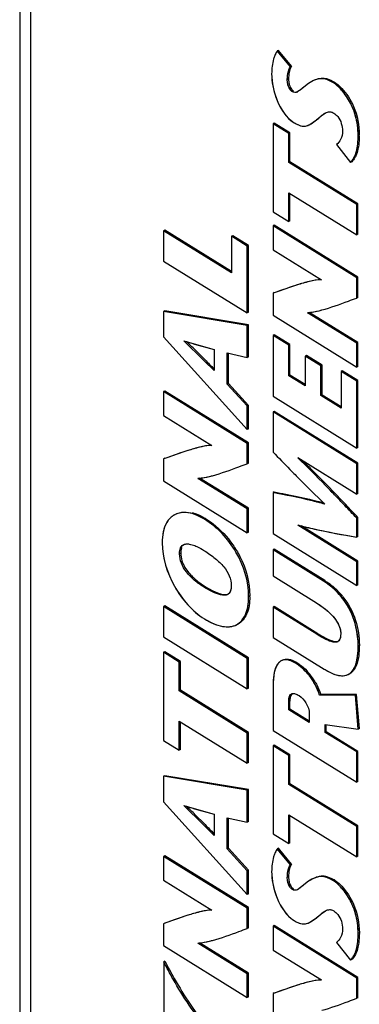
# Model space of a CAD drawing. Header units: inches. Extents: x 0 to 34, y 0 to 22.
# Tile 70 of 157: x 1.126 to 1.378, y 16.373 to 17.101. Entities that reach past the tile are written whole.
import ezdxf

# ---------------------------------------------------------------- set-up
doc = ezdxf.new("R2010")
doc.units = ezdxf.units.IN
doc.header["$LTSCALE"] = 1.87
doc.header["$MEASUREMENT"] = 0
doc.layers.get('0').update_dxf_attribs({"linetype": 'CONTINUOUS'})

msp = doc.modelspace()

# ---------------------------------------------------------------- linework, layer by layer
at = {"color": 7, "linetype": 'CONTINUOUS'}
for p, q in [((1.12591, 17.66749), (1.12593, 16.19417)), ((1.13385, 17.65586), (1.13386, 16.18962)), ((1.31759, 17.07834), (1.31673, 17.07787)), ((1.32646, 17.06613), (1.31673, 17.07787)), ((1.32733, 17.06659), (1.31759, 17.07834)), ((1.32733, 17.06659), (1.32608, 17.06419)), ((1.32733, 17.06659), (1.32646, 17.06613)), ((1.32529, 17.061), (1.32502, 17.0571)), ((1.32608, 17.06419), (1.32529, 17.061)), ((1.32502, 17.0571), (1.32416, 17.05664)), ((1.32502, 17.0571), (1.32527, 17.05439)), ((1.3363, 17.05115), (1.33364, 17.04896)), ((1.33983, 17.05382), (1.3363, 17.05115)), ((1.34226, 17.05532), (1.33983, 17.05382)), ((1.34231, 17.05527), (1.33983, 17.05382)), ((1.34315, 17.05578), (1.34229, 17.05531)), ((1.35927, 17.05466), (1.3584, 17.05419)), ((1.32729, 17.0496), (1.32883, 17.04818)), ((1.32883, 17.04818), (1.32796, 17.04771)), ((1.33269, 17.04827), (1.33186, 17.04777)), ((1.33364, 17.04896), (1.33269, 17.04827)), ((1.34576, 17.02685), (1.34932, 17.02981)), ((1.34932, 17.02981), (1.35242, 17.03203)), ((1.31449, 17.02441), (1.31363, 17.02394)), ((1.31363, 17.02394), (1.31363, 16.95881)), ((1.32522, 17.01677), (1.31363, 17.02394)), ((1.32609, 17.01723), (1.31449, 17.02441)), ((1.34089, 17.02353), (1.34176, 17.02399)), ((1.34091, 17.0235), (1.34576, 17.02685)), ((1.34174, 17.02399), (1.34576, 17.02685)), ((1.34662, 17.02731), (1.34576, 17.02685)), ((1.32609, 17.01723), (1.32522, 17.01677)), ((1.32522, 16.99539), (1.32522, 17.01677)), ((1.32609, 16.99585), (1.32609, 17.01723)), ((1.3775, 17.01572), (1.37664, 17.01525)), ((1.3607, 17.00859), (1.37097, 16.99546)), ((1.32609, 16.99585), (1.32522, 16.99539)), ((1.37558, 16.96421), (1.32522, 16.99539)), ((1.37644, 16.96468), (1.32609, 16.99585)), ((1.37183, 16.99592), (1.37097, 16.99546)), ((1.32522, 16.95163), (1.32522, 16.97304)), ((1.32522, 16.97304), (1.37558, 16.94186)), ((1.32609, 16.9521), (1.32609, 16.9725)), ((1.37644, 16.96468), (1.37558, 16.96421)), ((1.37558, 16.94186), (1.37558, 16.96421)), ((1.37644, 16.94233), (1.37644, 16.96468)), ((1.31363, 16.95881), (1.32522, 16.95163)), ((1.31449, 16.9489), (1.31363, 16.94844)), ((1.37644, 16.91055), (1.31449, 16.9489)), ((1.32609, 16.9521), (1.32522, 16.95163)), ((1.23338, 16.9453), (1.23252, 16.94483)), ((1.23252, 16.94483), (1.23252, 16.92248)), ((1.28287, 16.91366), (1.23252, 16.94483)), ((1.28287, 16.91466), (1.23338, 16.9453)), ((1.28373, 16.94124), (1.28287, 16.94078)), ((1.29533, 16.93407), (1.28373, 16.94124)), ((1.31363, 16.94844), (1.31363, 16.93085)), ((1.37558, 16.91008), (1.31363, 16.94844)), ((1.37644, 16.94233), (1.37558, 16.94186)), ((1.28287, 16.94078), (1.28287, 16.91366)), ((1.29446, 16.9336), (1.28287, 16.94078)), ((1.29533, 16.93407), (1.29446, 16.9336)), ((1.29533, 16.8846), (1.29533, 16.93407)), ((1.29446, 16.88413), (1.29446, 16.9336)), ((1.31363, 16.93085), (1.3494, 16.9087)), ((1.23252, 16.92248), (1.29446, 16.88413)), ((1.37644, 16.91055), (1.37558, 16.91008)), ((1.37558, 16.89513), (1.37558, 16.91008)), ((1.37644, 16.8956), (1.37644, 16.91055)), ((1.3145, 16.89911), (1.31363, 16.89864)), ((1.31454, 16.89897), (1.31363, 16.89864)), ((1.31363, 16.89864), (1.31363, 16.88243)), ((1.37644, 16.8956), (1.37558, 16.89513)), ((1.23338, 16.88555), (1.23252, 16.88508)), ((1.23252, 16.88508), (1.23252, 16.86633)), ((1.29446, 16.87492), (1.23252, 16.88508)), ((1.29533, 16.87539), (1.23338, 16.88555)), ((1.29533, 16.8846), (1.29446, 16.88413)), ((1.37558, 16.86166), (1.33903, 16.88429)), ((1.37644, 16.86213), (1.34027, 16.88452)), ((1.31363, 16.88243), (1.37558, 16.84408)), ((1.29533, 16.87539), (1.29446, 16.87492)), ((1.29446, 16.85117), (1.29446, 16.87492)), ((1.29533, 16.85164), (1.29533, 16.87539)), ((1.23252, 16.86633), (1.29446, 16.79778)), ((1.2621, 16.8492), (1.24746, 16.86354)), ((1.24746, 16.86354), (1.26987, 16.85698)), ((1.2621, 16.8492), (1.24746, 16.86352)), ((1.25542, 16.86111), (1.26987, 16.85698)), ((1.3145, 16.86797), (1.31363, 16.8675)), ((1.31363, 16.8675), (1.31363, 16.82246)), ((1.32523, 16.86033), (1.31363, 16.8675)), ((1.32609, 16.86079), (1.3145, 16.86797)), ((1.37644, 16.86213), (1.37558, 16.86166)), ((1.37558, 16.84408), (1.37558, 16.86166)), ((1.37644, 16.84454), (1.37644, 16.86213)), ((1.25593, 16.85668), (1.26277, 16.84986)), ((1.26987, 16.85698), (1.26987, 16.84141)), ((1.27968, 16.83151), (1.27968, 16.8545)), ((1.27968, 16.8545), (1.29446, 16.85117)), ((1.28054, 16.83198), (1.28054, 16.8545)), ((1.32609, 16.86079), (1.32523, 16.86033)), ((1.32523, 16.83764), (1.32523, 16.86033)), ((1.32609, 16.83811), (1.32609, 16.86079)), ((1.26256, 16.84874), (1.2621, 16.8492)), ((1.26256, 16.84874), (1.2621, 16.8492)), ((1.26987, 16.84141), (1.26256, 16.84874)), ((1.26277, 16.84986), (1.26324, 16.84938)), ((1.29533, 16.85164), (1.29446, 16.85117)), ((1.33831, 16.85269), (1.33744, 16.85222)), ((1.33744, 16.85222), (1.33744, 16.83008)), ((1.34902, 16.84505), (1.33744, 16.85222)), ((1.34989, 16.84552), (1.33831, 16.85269)), ((1.34989, 16.84552), (1.34902, 16.84505)), ((1.34902, 16.82291), (1.34902, 16.84505)), ((1.34989, 16.82337), (1.34989, 16.84552)), ((1.36485, 16.84134), (1.36399, 16.84087)), ((1.36399, 16.84087), (1.36399, 16.81365)), ((1.37558, 16.8337), (1.36399, 16.84087)), ((1.37644, 16.83416), (1.36485, 16.84134)), ((1.37644, 16.84454), (1.37558, 16.84408)), ((1.28054, 16.83198), (1.27968, 16.83151)), ((1.29533, 16.81573), (1.28054, 16.83198)), ((1.32609, 16.83811), (1.32523, 16.83764)), ((1.33744, 16.83008), (1.32523, 16.83764)), ((1.33744, 16.83108), (1.32609, 16.83811)), ((1.37644, 16.83416), (1.37558, 16.8337)), ((1.37558, 16.78411), (1.37558, 16.8337)), ((1.37644, 16.78457), (1.37644, 16.83416)), ((1.23338, 16.82633), (1.23252, 16.82587)), ((1.23252, 16.82587), (1.23252, 16.80828)), ((1.29446, 16.78752), (1.23252, 16.82587)), ((1.29533, 16.78798), (1.23338, 16.82633)), ((1.29446, 16.81527), (1.27968, 16.83151)), ((1.31363, 16.82246), (1.37558, 16.78411)), ((1.34989, 16.82337), (1.34902, 16.82291)), ((1.36399, 16.81365), (1.34902, 16.82291)), ((1.36399, 16.81465), (1.34989, 16.82337)), ((1.29533, 16.81573), (1.29446, 16.81527)), ((1.29446, 16.79778), (1.29446, 16.81527)), ((1.29533, 16.79825), (1.29533, 16.81573)), ((1.3145, 16.81128), (1.31363, 16.81082)), ((1.31363, 16.81082), (1.31363, 16.78115)), ((1.37558, 16.77246), (1.31363, 16.81082)), ((1.37644, 16.77293), (1.3145, 16.81128)), ((1.23252, 16.80828), (1.26827, 16.78614)), ((1.29533, 16.79825), (1.29446, 16.79778)), ((1.29533, 16.78798), (1.29446, 16.78752)), ((1.29446, 16.77258), (1.29446, 16.78752)), ((1.29533, 16.77305), (1.29533, 16.78798)), ((1.37644, 16.78457), (1.37558, 16.78411)), ((1.23338, 16.77654), (1.23252, 16.77607)), ((1.23343, 16.7764), (1.23252, 16.77607)), ((1.23252, 16.77607), (1.23252, 16.75986)), ((1.33194, 16.77707), (1.37558, 16.75011)), ((1.29533, 16.77305), (1.29446, 16.77258)), ((1.37644, 16.77293), (1.37558, 16.77246)), ((1.37558, 16.75011), (1.37558, 16.77246)), ((1.37644, 16.75057), (1.37644, 16.77293)), ((1.23252, 16.75986), (1.29446, 16.72151)), ((1.29446, 16.73909), (1.25791, 16.76172)), ((1.29533, 16.73956), (1.25916, 16.76195)), ((1.3145, 16.75164), (1.31363, 16.75117)), ((1.31363, 16.75117), (1.31363, 16.72087)), ((1.31438, 16.75103), (1.31363, 16.75117)), ((1.37644, 16.75057), (1.37558, 16.75011)), ((1.29533, 16.73956), (1.29446, 16.73909)), ((1.29446, 16.72151), (1.29446, 16.73909)), ((1.29533, 16.72198), (1.29533, 16.73956)), ((1.26364, 16.73196), (1.26278, 16.73149)), ((1.37644, 16.73278), (1.37558, 16.73231)), ((1.37558, 16.71822), (1.37558, 16.73231)), ((1.37644, 16.71868), (1.37644, 16.73278)), ((1.33192, 16.72725), (1.33264, 16.72706)), ((1.37558, 16.7001), (1.33194, 16.72718)), ((1.37644, 16.70057), (1.33453, 16.72657)), ((1.29533, 16.72198), (1.29446, 16.72151)), ((1.31363, 16.72087), (1.37558, 16.68252)), ((1.37644, 16.71868), (1.37558, 16.71822)), ((1.3145, 16.70926), (1.31363, 16.7088)), ((1.31363, 16.7088), (1.31363, 16.68952)), ((1.35107, 16.68562), (1.31363, 16.7088)), ((1.35193, 16.68608), (1.3145, 16.70926)), ((1.24524, 16.70647), (1.24438, 16.70601)), ((1.37644, 16.70057), (1.37558, 16.7001)), ((1.37558, 16.68252), (1.37558, 16.7001)), ((1.37644, 16.68299), (1.37644, 16.70057)), ((1.31363, 16.68952), (1.34576, 16.66963)), ((1.26364, 16.68152), (1.26278, 16.68106)), ((1.26364, 16.68152), (1.26893, 16.67854)), ((1.35193, 16.68608), (1.35107, 16.68562)), ((1.37644, 16.68299), (1.37558, 16.68252)), ((1.26893, 16.67854), (1.27368, 16.67652)), ((1.29639, 16.67481), (1.29553, 16.67434)), ((1.23339, 16.66733), (1.23252, 16.66686)), ((1.23252, 16.66686), (1.23252, 16.64449)), ((1.29447, 16.62851), (1.23252, 16.66686)), ((1.29533, 16.62898), (1.23339, 16.66733)), ((1.3145, 16.66688), (1.31363, 16.66642)), ((1.31363, 16.66642), (1.31363, 16.64408)), ((1.34602, 16.64637), (1.31363, 16.66642)), ((1.34688, 16.64683), (1.3145, 16.66688)), ((1.23252, 16.64449), (1.29447, 16.60614)), ((1.31363, 16.64408), (1.35151, 16.62063)), ((1.34688, 16.64683), (1.34602, 16.64637)), ((1.36306, 16.64274), (1.36218, 16.64145)), ((1.37751, 16.63827), (1.37664, 16.6378)), ((1.23339, 16.63351), (1.23252, 16.63305)), ((1.23252, 16.63305), (1.23252, 16.5679)), ((1.24411, 16.62587), (1.23252, 16.63305)), ((1.24498, 16.62634), (1.23339, 16.63351)), ((1.29533, 16.62898), (1.29447, 16.62851)), ((1.29447, 16.60614), (1.29447, 16.62851)), ((1.29533, 16.60661), (1.29533, 16.62898)), ((1.24498, 16.62634), (1.24411, 16.62587)), ((1.24411, 16.60448), (1.24411, 16.62587)), ((1.24498, 16.60494), (1.24498, 16.62634)), ((1.32051, 16.62722), (1.31964, 16.62676)), ((1.33104, 16.62549), (1.33018, 16.62503)), ((1.29533, 16.60661), (1.29447, 16.60614)), ((1.31363, 16.60838), (1.31363, 16.57532)), ((1.24498, 16.60494), (1.24411, 16.60448)), ((1.29447, 16.5733), (1.24411, 16.60448)), ((1.29533, 16.57377), (1.24498, 16.60494)), ((1.34893, 16.60192), (1.34806, 16.60146)), ((1.37461, 16.60144), (1.34806, 16.60146)), ((1.37547, 16.60191), (1.34893, 16.60192)), ((1.37547, 16.60191), (1.37461, 16.60144)), ((1.37664, 16.57625), (1.37461, 16.60144)), ((1.37751, 16.57671), (1.37547, 16.60191)), ((1.32609, 16.59689), (1.32523, 16.59643)), ((1.32523, 16.59049), (1.32523, 16.59643)), ((1.32609, 16.59096), (1.32609, 16.59689)), ((1.32609, 16.59096), (1.32523, 16.59049)), ((1.34044, 16.58107), (1.32523, 16.59049)), ((1.34044, 16.58207), (1.32609, 16.59096)), ((1.34044, 16.58744), (1.34044, 16.58107)), ((1.24411, 16.56072), (1.24411, 16.58213)), ((1.24411, 16.58213), (1.29447, 16.55095)), ((1.24498, 16.56119), (1.24498, 16.58159)), ((1.35212, 16.57384), (1.35212, 16.57967)), ((1.35212, 16.57967), (1.37664, 16.57625)), ((1.35299, 16.57431), (1.35299, 16.57967)), ((1.29533, 16.57377), (1.29447, 16.5733)), ((1.29447, 16.55095), (1.29447, 16.5733)), ((1.29533, 16.55142), (1.29533, 16.57377)), ((1.31363, 16.57532), (1.37558, 16.53697)), ((1.35299, 16.57431), (1.35212, 16.57384)), ((1.37558, 16.55932), (1.35212, 16.57384)), ((1.37644, 16.55979), (1.35299, 16.57431)), ((1.37751, 16.57671), (1.37664, 16.57625)), ((1.23252, 16.5679), (1.24411, 16.56072)), ((1.3145, 16.56434), (1.31363, 16.56388)), ((1.31363, 16.56388), (1.31364, 16.49872)), ((1.32523, 16.5567), (1.31363, 16.56388)), ((1.32609, 16.55716), (1.3145, 16.56434)), ((1.24498, 16.56119), (1.24411, 16.56072)), ((1.32609, 16.55716), (1.32523, 16.5567)), ((1.32523, 16.53529), (1.32523, 16.5567)), ((1.32609, 16.53576), (1.32609, 16.55716)), ((1.37644, 16.55979), (1.37558, 16.55932)), ((1.37558, 16.53697), (1.37558, 16.55932)), ((1.37644, 16.53743), (1.37644, 16.55979)), ((1.29533, 16.55142), (1.29447, 16.55095)), ((1.23339, 16.54178), (1.23252, 16.54131)), ((1.23252, 16.54131), (1.23252, 16.52256)), ((1.29447, 16.53114), (1.23252, 16.54131)), ((1.29533, 16.53161), (1.23339, 16.54178)), ((1.32609, 16.53576), (1.32523, 16.53529)), ((1.37558, 16.50412), (1.32523, 16.53529)), ((1.37645, 16.50458), (1.32609, 16.53576)), ((1.37644, 16.53743), (1.37558, 16.53697)), ((1.29533, 16.53161), (1.29447, 16.53114)), ((1.29447, 16.50741), (1.29447, 16.53114)), ((1.29533, 16.50788), (1.29533, 16.53161)), ((1.23252, 16.52256), (1.29447, 16.45401)), ((1.2621, 16.50544), (1.24746, 16.51976)), ((1.24747, 16.51978), (1.26987, 16.51321)), ((1.2621, 16.50544), (1.24747, 16.51978)), ((1.25542, 16.51734), (1.26987, 16.51321)), ((1.25593, 16.51291), (1.26277, 16.5061)), ((1.26987, 16.51321), (1.26987, 16.49763)), ((1.32523, 16.49155), (1.32523, 16.51294)), ((1.32523, 16.51294), (1.37558, 16.48177)), ((1.32609, 16.49201), (1.32609, 16.51241)), ((1.26256, 16.50498), (1.2621, 16.50544)), ((1.26256, 16.50498), (1.2621, 16.50544)), ((1.26987, 16.49763), (1.26256, 16.50498)), ((1.26277, 16.5061), (1.26325, 16.50562)), ((1.27968, 16.48775), (1.27968, 16.51073)), ((1.27968, 16.51073), (1.29447, 16.50741)), ((1.28055, 16.48822), (1.28055, 16.51073)), ((1.29533, 16.50788), (1.29447, 16.50741)), ((1.37645, 16.50458), (1.37558, 16.50412)), ((1.37645, 16.48223), (1.37645, 16.50458)), ((1.31364, 16.49872), (1.32523, 16.49155)), ((1.37558, 16.48177), (1.37558, 16.50412)), ((1.32609, 16.49201), (1.32523, 16.49155)), ((1.23339, 16.48255), (1.23252, 16.48209)), ((1.29533, 16.4442), (1.23339, 16.48255)), ((1.28055, 16.48822), (1.27968, 16.48775)), ((1.29447, 16.47151), (1.27968, 16.48775)), ((1.29533, 16.47197), (1.28055, 16.48822)), ((1.3176, 16.48816), (1.31673, 16.4877)), ((1.32647, 16.47594), (1.31673, 16.4877)), ((1.32733, 16.4764), (1.3176, 16.48816)), ((1.23252, 16.48209), (1.23252, 16.46451)), ((1.29447, 16.44374), (1.23252, 16.48209)), ((1.32733, 16.4764), (1.32608, 16.47401)), ((1.32733, 16.4764), (1.32647, 16.47594)), ((1.37645, 16.48223), (1.37558, 16.48177)), ((1.29533, 16.47197), (1.29447, 16.47151)), ((1.29447, 16.45401), (1.29447, 16.47151)), ((1.29533, 16.45448), (1.29533, 16.47197)), ((1.3253, 16.47082), (1.32503, 16.46693)), ((1.32608, 16.47401), (1.3253, 16.47082)), ((1.23252, 16.46451), (1.26829, 16.44236)), ((1.32503, 16.46693), (1.32417, 16.46646)), ((1.32503, 16.46693), (1.32527, 16.46422)), ((1.33631, 16.46097), (1.33364, 16.45879)), ((1.33983, 16.46364), (1.33631, 16.46097)), ((1.34228, 16.46514), (1.33983, 16.46364)), ((1.34233, 16.4651), (1.33983, 16.46364)), ((1.34317, 16.4656), (1.34231, 16.46514)), ((1.35927, 16.46448), (1.35841, 16.46401)), ((1.29533, 16.45448), (1.29447, 16.45401)), ((1.32729, 16.45943), (1.32883, 16.45801)), ((1.32883, 16.45801), (1.32797, 16.45754)), ((1.3327, 16.4581), (1.33187, 16.4576)), ((1.33364, 16.45879), (1.3327, 16.4581)), ((1.29533, 16.4442), (1.29447, 16.44374)), ((1.29447, 16.4288), (1.29447, 16.44374)), ((1.29533, 16.42927), (1.29533, 16.4442)), ((1.34576, 16.43668), (1.34932, 16.43963)), ((1.34932, 16.43963), (1.35243, 16.44185)), ((1.23339, 16.43277), (1.23252, 16.4323)), ((1.23344, 16.43263), (1.23252, 16.4323)), ((1.23252, 16.4323), (1.23252, 16.41609)), ((1.34088, 16.43334), (1.34175, 16.43381)), ((1.3409, 16.43332), (1.34576, 16.43668)), ((1.34173, 16.43381), (1.34576, 16.43668)), ((1.34662, 16.43714), (1.34576, 16.43668)), ((1.29533, 16.42927), (1.29447, 16.4288)), ((1.3145, 16.43086), (1.31364, 16.43039)), ((1.31364, 16.43039), (1.31364, 16.41281)), ((1.37558, 16.39204), (1.31364, 16.43039)), ((1.37645, 16.39251), (1.3145, 16.43086)), ((1.37751, 16.42554), (1.37664, 16.42507)), ((1.29447, 16.39532), (1.25793, 16.41795)), ((1.29533, 16.39579), (1.25917, 16.41818)), ((1.36071, 16.41841), (1.37097, 16.40528)), ((1.23252, 16.41609), (1.29447, 16.37774)), ((1.31364, 16.41281), (1.3494, 16.39067)), ((1.2335, 16.40457), (1.23263, 16.4041)), ((1.37184, 16.40574), (1.37097, 16.40528)), ((1.29533, 16.39579), (1.29447, 16.39532)), ((1.29447, 16.37774), (1.29447, 16.39532)), ((1.29533, 16.37821), (1.29533, 16.39579)), ((1.37645, 16.39251), (1.37558, 16.39204)), ((1.37558, 16.3771), (1.37558, 16.39204)), ((1.37645, 16.37756), (1.37645, 16.39251)), ((1.3145, 16.38106), (1.31364, 16.3806)), ((1.31455, 16.38092), (1.31364, 16.3806)), ((1.31364, 16.3806), (1.31364, 16.36439)), ((1.29533, 16.37821), (1.29447, 16.37774)), ((1.37645, 16.37756), (1.37558, 16.3771))]:
    msp.add_line(p, q, dxfattribs=at)
for centre, radius, start, end in [((1.35283, 17.03606), 0.02196, 116.20958, 118.76513), ((1.33784, 17.02007), 0.04069, 58.22739, 59.14614), ((1.32858, 17.05384), 0.0069, 294.92463, 298.35942), ((1.33454, 17.03568), 0.01372, 294.24193, 297.5448), ((1.33335, 17.03796), 0.01629, 297.57043, 301.00437), ((1.31101, 17.01571), 0.06649, 359.52653, 0.00151), ((1.36554, 17.23321), 0.38805, 252.28465, 253.51405), ((0.91509, 16.50978), 0.48632, 45.50532, 46.56803), ((2.63265, 18.20653), 1.92798, 224.74238, 225.02117), ((5.54787, 20.88362), 5.89568, 224.094507, 224.267746), ((5.47368, 20.81152), 5.79222, 224.09296, 224.269293), ((-0.07716, 15.36956), 1.99185, 43.54076, 43.85434), ((0.05761, 15.49778), 1.80583, 43.53736, 43.88321), ((-0.05984, 15.38574), 1.96909, 43.5464, 43.86407), ((-1.98418, 13.55872), 4.62166, 43.3678, 43.52783), ((-1.9381, 13.6019), 4.5585, 43.371, 43.53324), ((-1.89002, 13.64705), 4.4935, 43.37022, 43.53808), ((1.23922, 16.69252), 0.04639, 58.23547, 59.03667), ((1.27785, 16.67962), 0.00426, 298.27665, 310.23761), ((1.24276, 16.6748), 0.05363, 359.3404, 0.00255), ((1.32493, 16.64189), 0.05177, 38.63671, 45.79558), ((1.35992, 16.64378), 0.00325, 298.36143, 314.03672), ((1.31753, 16.60368), 0.02566, 58.22686, 59.71156), ((1.30838, 16.59027), 0.04197, 34.79455, 43.4914), ((1.30621, 16.58873), 0.04463, 30.32753, 34.82434), ((1.32843, 16.60008), 0.00251, 118.3182, 127.2515), ((1.36186, 16.87582), 0.37395, 252.18713, 253.46343), ((0.91625, 16.16723), 0.48464, 45.50204, 46.56794), ((2.82628, 18.0532), 2.19956, 224.71533, 224.95982), ((1.3528, 16.44598), 0.02186, 116.19691, 118.76483), ((1.33777, 16.42977), 0.04083, 58.2274, 59.14275), ((1.32859, 16.46367), 0.00691, 294.875, 298.36129), ((1.33452, 16.44552), 0.01375, 294.32209, 297.54356), ((1.33334, 16.44778), 0.0163, 297.57065, 301.00291), ((1.31114, 16.42554), 0.06636, 359.52552, 0.00151)]:
    msp.add_arc(centre, radius, start, end, dxfattribs=at)
for points, knots in [([(1.3149, 17.07446), (1.31457, 17.07365), (1.31309, 17.06935), (1.31257, 17.06474), (1.31257, 17.06107)], [0, 0, 0, 0, 0.191975, 1, 1, 1, 1]), ([(1.31673, 17.07787), (1.31659, 17.07769), (1.31586, 17.07662), (1.3153, 17.07544), (1.3149, 17.07446)], [0, 0, 0, 0, 0.17776, 1, 1, 1, 1]), ([(1.32416, 17.05664), (1.32416, 17.05762), (1.32431, 17.06087), (1.32509, 17.06428), (1.32646, 17.06613)], [0, 0, 0, 0, 0.299397, 1, 1, 1, 1]), ([(1.31257, 17.06107), (1.31257, 17.05506), (1.31483, 17.04338), (1.32058, 17.03278), (1.32452, 17.02867)], [0, 0, 0, 0, 0.513339, 1, 1, 1, 1]), ([(1.31257, 17.06107), (1.31257, 17.05435), (1.31542, 17.04085), (1.32332, 17.02845), (1.32921, 17.02481)], [0, 0, 0, 0, 0.492358, 1, 1, 1, 1]), ([(1.34651, 17.05722), (1.34702, 17.05738), (1.34897, 17.05789), (1.35106, 17.05788), (1.35252, 17.0576)], [0, 0, 0, 0, 0.264723, 1, 1, 1, 1]), ([(1.32796, 17.04771), (1.32741, 17.04806), (1.32498, 17.05039), (1.32416, 17.05398), (1.32416, 17.05664)], [0, 0, 0, 0, 0.19735, 1, 1, 1, 1]), ([(1.32796, 17.04771), (1.32726, 17.04815), (1.32492, 17.05062), (1.32416, 17.05414), (1.32416, 17.05664)], [0, 0, 0, 0, 0.248032, 1, 1, 1, 1]), ([(1.32527, 17.05439), (1.32535, 17.05391), (1.32576, 17.05222), (1.32651, 17.05059), (1.32729, 17.0496)], [0, 0, 0, 0, 0.278693, 1, 1, 1, 1]), ([(1.3363, 17.05115), (1.33529, 17.05031), (1.33339, 17.04864), (1.33093, 17.04709), (1.32964, 17.04716)], [0, 0, 0, 0, 0.503233, 1, 1, 1, 1]), ([(1.34697, 17.0571), (1.34659, 17.05702), (1.34497, 17.05661), (1.34342, 17.05592), (1.34229, 17.05531)], [0, 0, 0, 0, 0.229463, 1, 1, 1, 1]), ([(1.3584, 17.05419), (1.35589, 17.05575), (1.35077, 17.05827), (1.34527, 17.05682), (1.34313, 17.05577)], [0, 0, 0, 0, 0.554188, 1, 1, 1, 1]), ([(1.3584, 17.05419), (1.35658, 17.05532), (1.353, 17.05728), (1.3488, 17.05748), (1.34697, 17.0571)], [0, 0, 0, 0, 0.533066, 1, 1, 1, 1]), ([(1.35252, 17.0576), (1.35302, 17.0575), (1.3552, 17.05693), (1.35722, 17.05588), (1.35871, 17.055)], [0, 0, 0, 0, 0.229884, 1, 1, 1, 1]), ([(1.37664, 17.01525), (1.37664, 17.0203), (1.37541, 17.0296), (1.37039, 17.04128), (1.36451, 17.04918), (1.36032, 17.053), (1.3584, 17.05419)], [0, 0, 0, 0, 0.340043, 0.622618, 0.847705, 1, 1, 1, 1]), ([(1.37664, 17.01525), (1.37664, 17.02248), (1.37442, 17.03392), (1.36679, 17.04665), (1.36146, 17.0523), (1.3584, 17.05419)], [0, 0, 0, 0, 0.488851, 0.756602, 1, 1, 1, 1]), ([(1.35927, 17.05466), (1.35965, 17.05442), (1.36155, 17.05311), (1.36324, 17.05153), (1.36451, 17.05018)], [0, 0, 0, 0, 0.197052, 1, 1, 1, 1]), ([(1.33149, 17.04758), (1.33094, 17.04733), (1.32971, 17.04696), (1.32849, 17.04739), (1.32796, 17.04771)], [0, 0, 0, 0, 0.4945, 1, 1, 1, 1]), ([(1.36451, 17.05018), (1.36815, 17.04632), (1.37505, 17.03558), (1.3775, 17.0229), (1.3775, 17.01572)], [0, 0, 0, 0, 0.42501, 1, 1, 1, 1]), ([(1.35562, 17.03289), (1.35586, 17.03289), (1.35691, 17.03279), (1.3579, 17.03236), (1.35859, 17.03193)], [0, 0, 0, 0, 0.228668, 1, 1, 1, 1]), ([(1.35859, 17.03193), (1.35972, 17.03124), (1.36349, 17.02773), (1.36504, 17.02236), (1.36504, 17.01862)], [0, 0, 0, 0, 0.261168, 1, 1, 1, 1]), ([(1.32921, 17.02481), (1.3312, 17.02358), (1.33509, 17.02154), (1.33934, 17.02269), (1.34089, 17.02353)], [0, 0, 0, 0, 0.570998, 1, 1, 1, 1]), ([(1.32921, 17.02481), (1.32971, 17.0245), (1.3316, 17.02341), (1.33368, 17.02255), (1.33526, 17.02235)], [0, 0, 0, 0, 0.271306, 1, 1, 1, 1]), ([(1.33526, 17.02235), (1.3357, 17.02229), (1.33738, 17.0222), (1.33905, 17.02266), (1.34018, 17.02317)], [0, 0, 0, 0, 0.26449, 1, 1, 1, 1]), ([(1.36504, 17.01862), (1.36504, 17.01648), (1.36432, 17.01261), (1.36186, 17.00968), (1.3607, 17.00859)], [0, 0, 0, 0, 0.574968, 1, 1, 1, 1]), ([(1.37097, 16.99546), (1.37324, 16.99743), (1.37615, 17.00434), (1.37664, 17.01127), (1.37664, 17.01525)], [0, 0, 0, 0, 0.431079, 1, 1, 1, 1]), ([(1.37395, 16.99962), (1.37446, 17.00071), (1.37623, 17.00575), (1.37664, 17.01114), (1.37664, 17.01525)], [0, 0, 0, 0, 0.227037, 1, 1, 1, 1]), ([(1.3775, 17.01517), (1.37749, 17.01446), (1.37743, 17.01174), (1.37718, 17.00902), (1.37685, 17.00704)], [0, 0, 0, 0, 0.260865, 1, 1, 1, 1]), ([(1.37685, 17.00704), (1.37674, 17.00643), (1.3763, 17.00414), (1.37563, 17.00189), (1.37493, 17.00033)], [0, 0, 0, 0, 0.267931, 1, 1, 1, 1]), ([(1.37097, 16.99546), (1.37128, 16.99573), (1.37249, 16.99694), (1.3734, 16.99843), (1.37395, 16.99962)], [0, 0, 0, 0, 0.238544, 1, 1, 1, 1]), ([(1.37493, 17.00033), (1.37473, 16.99989), (1.37393, 16.99828), (1.37283, 16.99679), (1.37183, 16.99592)], [0, 0, 0, 0, 0.26936, 1, 1, 1, 1]), ([(1.34941, 16.90866), (1.34688, 16.90867), (1.34116, 16.90765), (1.32922, 16.90429), (1.31992, 16.90088), (1.31363, 16.89864)], [0, 0, 0, 0, 0.204121, 0.462875, 1, 1, 1, 1]), ([(1.3494, 16.9087), (1.34631, 16.90867), (1.34026, 16.90743), (1.32867, 16.90405), (1.32019, 16.90098), (1.31454, 16.89897)], [0, 0, 0, 0, 0.255443, 0.5049, 1, 1, 1, 1]), ([(1.34978, 16.88628), (1.35646, 16.88806), (1.36502, 16.89119), (1.37353, 16.89438), (1.37558, 16.89513)], [0, 0, 0, 0, 0.760458, 1, 1, 1, 1]), ([(1.33902, 16.88432), (1.33985, 16.88437), (1.34349, 16.88475), (1.34706, 16.88556), (1.34978, 16.88628)], [0, 0, 0, 0, 0.228738, 1, 1, 1, 1]), ([(1.33903, 16.88429), (1.34227, 16.88453), (1.34586, 16.88526), (1.34939, 16.88618), (1.34978, 16.88628)], [0, 0, 0, 0, 0.890468, 1, 1, 1, 1]), ([(1.26829, 16.7861), (1.26575, 16.78611), (1.26004, 16.78509), (1.2481, 16.78173), (1.2388, 16.77832), (1.23252, 16.77607)], [0, 0, 0, 0, 0.204185, 0.462911, 1, 1, 1, 1]), ([(1.26827, 16.78614), (1.26519, 16.78611), (1.25914, 16.78487), (1.24755, 16.78149), (1.23907, 16.77842), (1.23343, 16.7764)], [0, 0, 0, 0, 0.255454, 0.504915, 1, 1, 1, 1]), ([(1.35917, 16.74957), (1.35702, 16.7518), (1.34806, 16.76107), (1.33895, 16.7702), (1.33192, 16.77703)], [0, 0, 0, 0, 0.240096, 1, 1, 1, 1]), ([(1.35917, 16.74956), (1.35692, 16.7519), (1.34794, 16.76117), (1.33886, 16.77034), (1.33194, 16.77707)], [0, 0, 0, 0, 0.251417, 1, 1, 1, 1]), ([(1.33545, 16.7749), (1.33759, 16.7728), (1.34582, 16.76467), (1.35391, 16.7564), (1.35984, 16.75023)], [0, 0, 0, 0, 0.259927, 1, 1, 1, 1]), ([(1.26867, 16.76371), (1.27535, 16.76549), (1.28391, 16.76862), (1.29242, 16.77183), (1.29446, 16.77258)], [0, 0, 0, 0, 0.760445, 1, 1, 1, 1]), ([(1.32606, 16.76836), (1.32808, 16.76629), (1.33662, 16.75759), (1.34531, 16.74904), (1.35206, 16.74265)], [0, 0, 0, 0, 0.237636, 1, 1, 1, 1]), ([(1.2579, 16.76176), (1.25873, 16.76181), (1.26237, 16.76218), (1.26594, 16.76299), (1.26867, 16.76371)], [0, 0, 0, 0, 0.228773, 1, 1, 1, 1]), ([(1.25791, 16.76172), (1.26115, 16.76196), (1.26475, 16.76269), (1.26828, 16.76361), (1.26867, 16.76371)], [0, 0, 0, 0, 0.890676, 1, 1, 1, 1]), ([(1.35206, 16.74264), (1.34857, 16.7436), (1.33587, 16.7469), (1.32297, 16.7494), (1.31363, 16.75117)], [0, 0, 0, 0, 0.27558, 1, 1, 1, 1]), ([(1.35206, 16.74265), (1.3489, 16.74351), (1.33645, 16.74676), (1.32381, 16.74924), (1.31438, 16.75103)], [0, 0, 0, 0, 0.254412, 1, 1, 1, 1]), ([(1.3145, 16.75164), (1.31736, 16.75109), (1.32964, 16.74878), (1.34185, 16.7461), (1.3511, 16.7436)], [0, 0, 0, 0, 0.233677, 1, 1, 1, 1]), ([(1.23727, 16.73224), (1.23632, 16.73127), (1.23243, 16.726), (1.23146, 16.71912), (1.23146, 16.71401)], [0, 0, 0, 0, 0.20952, 1, 1, 1, 1]), ([(1.23727, 16.73224), (1.2368, 16.73176), (1.23493, 16.72957), (1.23366, 16.72691), (1.23298, 16.72482)], [0, 0, 0, 0, 0.235372, 1, 1, 1, 1]), ([(1.26278, 16.73149), (1.25906, 16.73379), (1.25187, 16.73719), (1.24358, 16.73636), (1.24062, 16.73477)], [0, 0, 0, 0, 0.565713, 1, 1, 1, 1]), ([(1.26278, 16.73149), (1.26118, 16.73248), (1.2555, 16.73557), (1.24851, 16.73714), (1.24399, 16.73605)], [0, 0, 0, 0, 0.28802, 1, 1, 1, 1]), ([(1.25378, 16.73629), (1.25453, 16.73611), (1.25778, 16.73515), (1.26085, 16.73364), (1.26309, 16.7323)], [0, 0, 0, 0, 0.229379, 1, 1, 1, 1]), ([(1.29553, 16.67434), (1.29553, 16.68573), (1.28841, 16.7084), (1.27233, 16.72558), (1.26278, 16.73149)], [0, 0, 0, 0, 0.50338, 1, 1, 1, 1]), ([(1.26364, 16.73196), (1.26558, 16.73076), (1.27323, 16.72539), (1.2797, 16.71841), (1.28374, 16.71264)], [0, 0, 0, 0, 0.244189, 1, 1, 1, 1]), ([(1.23298, 16.72482), (1.23272, 16.72401), (1.23177, 16.72048), (1.23146, 16.7168), (1.23146, 16.71401)], [0, 0, 0, 0, 0.233241, 1, 1, 1, 1]), ([(1.33194, 16.72718), (1.33559, 16.72623), (1.35005, 16.7228), (1.36466, 16.72011), (1.37558, 16.71822)], [0, 0, 0, 0, 0.254068, 1, 1, 1, 1]), ([(1.33264, 16.72706), (1.33649, 16.72607), (1.3507, 16.72263), (1.36509, 16.72004), (1.37558, 16.71822)], [0, 0, 0, 0, 0.271644, 1, 1, 1, 1]), ([(1.23146, 16.71401), (1.23146, 16.70289), (1.23698, 16.686), (1.24983, 16.66795), (1.25825, 16.66057), (1.26278, 16.65776)], [0, 0, 0, 0, 0.502432, 0.759195, 1, 1, 1, 1]), ([(1.23146, 16.71401), (1.23146, 16.70292), (1.23856, 16.68103), (1.25346, 16.66353), (1.26278, 16.65776)], [0, 0, 0, 0, 0.50292, 1, 1, 1, 1]), ([(1.24438, 16.70601), (1.24438, 16.70752), (1.2446, 16.70976), (1.24618, 16.71205), (1.24833, 16.71334), (1.25174, 16.71328), (1.25426, 16.71246), (1.25558, 16.71194)], [0, 0, 0, 0, 0.281967, 0.397743, 0.505681, 0.73537, 1, 1, 1, 1]), ([(1.24438, 16.70601), (1.24438, 16.70745), (1.24457, 16.71001), (1.24626, 16.71212), (1.24718, 16.71262)], [0, 0, 0, 0, 0.578495, 1, 1, 1, 1]), ([(1.24605, 16.71091), (1.24591, 16.71061), (1.24538, 16.7092), (1.24524, 16.70766), (1.24524, 16.70647)], [0, 0, 0, 0, 0.214098, 1, 1, 1, 1]), ([(1.24718, 16.71262), (1.24741, 16.71274), (1.24842, 16.71318), (1.24955, 16.71327), (1.25039, 16.71323)], [0, 0, 0, 0, 0.231607, 1, 1, 1, 1]), ([(1.25039, 16.71323), (1.25078, 16.71321), (1.25256, 16.71301), (1.25428, 16.71245), (1.25558, 16.71194)], [0, 0, 0, 0, 0.219095, 1, 1, 1, 1]), ([(1.25558, 16.71194), (1.25614, 16.71171), (1.25863, 16.71063), (1.26099, 16.70929), (1.26278, 16.70819)], [0, 0, 0, 0, 0.223768, 1, 1, 1, 1]), ([(1.26278, 16.70819), (1.26557, 16.70646), (1.2707, 16.70291), (1.27712, 16.69676), (1.28151, 16.68991), (1.28261, 16.6848), (1.28261, 16.68234)], [0, 0, 0, 0, 0.290296, 0.550601, 0.782539, 1, 1, 1, 1]), ([(1.28374, 16.71264), (1.28568, 16.70985), (1.29262, 16.69839), (1.29639, 16.68482), (1.29639, 16.67481)], [0, 0, 0, 0, 0.253143, 1, 1, 1, 1]), ([(1.26278, 16.68106), (1.26016, 16.68268), (1.25534, 16.6861), (1.24939, 16.69209), (1.24538, 16.69873), (1.24438, 16.70365), (1.24438, 16.70601)], [0, 0, 0, 0, 0.287044, 0.546546, 0.780251, 1, 1, 1, 1]), ([(1.24614, 16.70077), (1.24644, 16.69981), (1.248, 16.69588), (1.25059, 16.69242), (1.25281, 16.69009)], [0, 0, 0, 0, 0.236753, 1, 1, 1, 1]), ([(1.25281, 16.69009), (1.25357, 16.6893), (1.25688, 16.68609), (1.26065, 16.68338), (1.26364, 16.68152)], [0, 0, 0, 0, 0.236188, 1, 1, 1, 1]), ([(1.27613, 16.67531), (1.27407, 16.67552), (1.26939, 16.6772), (1.26516, 16.67959), (1.26278, 16.68106)], [0, 0, 0, 0, 0.425375, 1, 1, 1, 1]), ([(1.28261, 16.68234), (1.28261, 16.68035), (1.28216, 16.67707), (1.27873, 16.6752), (1.277, 16.67522), (1.27613, 16.67531)], [0, 0, 0, 0, 0.540399, 0.762024, 1, 1, 1, 1]), ([(1.28261, 16.68234), (1.28261, 16.68192), (1.28256, 16.68048), (1.28229, 16.67902), (1.28187, 16.67809)], [0, 0, 0, 0, 0.290393, 1, 1, 1, 1]), ([(1.37664, 16.6378), (1.37664, 16.64667), (1.37363, 16.66061), (1.36318, 16.67644), (1.35544, 16.68291), (1.35107, 16.68562)], [0, 0, 0, 0, 0.472332, 0.726447, 1, 1, 1, 1]), ([(1.37664, 16.6378), (1.37664, 16.64716), (1.37329, 16.66187), (1.36227, 16.67733), (1.35483, 16.68329), (1.35107, 16.68562)], [0, 0, 0, 0, 0.498707, 0.764634, 1, 1, 1, 1]), ([(1.35193, 16.68608), (1.35278, 16.68556), (1.35599, 16.68345), (1.35898, 16.68099), (1.36103, 16.679)], [0, 0, 0, 0, 0.257757, 1, 1, 1, 1]), ([(1.27368, 16.67652), (1.27427, 16.67633), (1.27627, 16.67576), (1.27849, 16.67555), (1.27989, 16.67598)], [0, 0, 0, 0, 0.297092, 1, 1, 1, 1]), ([(1.27987, 16.67587), (1.27962, 16.67573), (1.27843, 16.67524), (1.27711, 16.67521), (1.27613, 16.67531)], [0, 0, 0, 0, 0.227345, 1, 1, 1, 1]), ([(1.28328, 16.65227), (1.28519, 16.6527), (1.28899, 16.65443), (1.29302, 16.65963), (1.29516, 16.66653), (1.29553, 16.67163), (1.29553, 16.67434)], [0, 0, 0, 0, 0.215087, 0.441373, 0.701774, 1, 1, 1, 1]), ([(1.28677, 16.65356), (1.28964, 16.65511), (1.29323, 16.6597), (1.29521, 16.66727), (1.29553, 16.67185), (1.29553, 16.67434)], [0, 0, 0, 0, 0.417656, 0.681428, 1, 1, 1, 1]), ([(1.29639, 16.67419), (1.29634, 16.66979), (1.29554, 16.66201), (1.29045, 16.65554), (1.28763, 16.65402)], [0, 0, 0, 0, 0.578934, 1, 1, 1, 1]), ([(1.36537, 16.67421), (1.3695, 16.66905), (1.37558, 16.65738), (1.37751, 16.64448), (1.37751, 16.63827)], [0, 0, 0, 0, 0.515396, 1, 1, 1, 1]), ([(1.34576, 16.66963), (1.34847, 16.66795), (1.3533, 16.66453), (1.3604, 16.6576), (1.36372, 16.65096), (1.36372, 16.64685)], [0, 0, 0, 0, 0.31985, 0.588541, 1, 1, 1, 1]), ([(1.34576, 16.66963), (1.3477, 16.66842), (1.35564, 16.66307), (1.36372, 16.65437), (1.36372, 16.64685)], [0, 0, 0, 0, 0.233508, 1, 1, 1, 1]), ([(1.26278, 16.65776), (1.26688, 16.65522), (1.27453, 16.65138), (1.28363, 16.65187), (1.28677, 16.65356)], [0, 0, 0, 0, 0.575224, 1, 1, 1, 1]), ([(1.26278, 16.65776), (1.26452, 16.65668), (1.27071, 16.65326), (1.27829, 16.65117), (1.28328, 16.65227)], [0, 0, 0, 0, 0.286444, 1, 1, 1, 1]), ([(1.35807, 16.64061), (1.35623, 16.64095), (1.35207, 16.64275), (1.34823, 16.645), (1.34602, 16.64637)], [0, 0, 0, 0, 0.418378, 1, 1, 1, 1]), ([(1.34688, 16.64683), (1.34772, 16.64632), (1.35063, 16.64456), (1.35364, 16.64291), (1.35589, 16.642)], [0, 0, 0, 0, 0.287345, 1, 1, 1, 1]), ([(1.36372, 16.64685), (1.36372, 16.64505), (1.36353, 16.64207), (1.36042, 16.6403), (1.35885, 16.64047), (1.35807, 16.64061)], [0, 0, 0, 0, 0.542603, 0.760299, 1, 1, 1, 1]), ([(1.36372, 16.64685), (1.36372, 16.64644), (1.36368, 16.64505), (1.36345, 16.64364), (1.36306, 16.64274)], [0, 0, 0, 0, 0.297038, 1, 1, 1, 1]), ([(1.35589, 16.642), (1.35644, 16.64179), (1.35821, 16.64115), (1.36021, 16.64075), (1.3615, 16.64107)], [0, 0, 0, 0, 0.305705, 1, 1, 1, 1]), ([(1.36147, 16.64092), (1.36124, 16.6408), (1.36016, 16.64038), (1.35895, 16.64045), (1.35807, 16.64061)], [0, 0, 0, 0, 0.222113, 1, 1, 1, 1]), ([(1.36951, 16.61678), (1.37225, 16.61826), (1.37511, 16.62334), (1.37642, 16.63077), (1.37664, 16.63534), (1.37664, 16.6378)], [0, 0, 0, 0, 0.406685, 0.67796, 1, 1, 1, 1]), ([(1.37247, 16.61934), (1.37427, 16.62164), (1.37629, 16.628), (1.37664, 16.63434), (1.37664, 16.6378)], [0, 0, 0, 0, 0.458099, 1, 1, 1, 1]), ([(1.37751, 16.63827), (1.37751, 16.63742), (1.37746, 16.6343), (1.3772, 16.63117), (1.37682, 16.62891)], [0, 0, 0, 0, 0.269428, 1, 1, 1, 1]), ([(1.32051, 16.62722), (1.32184, 16.62794), (1.32556, 16.62835), (1.32878, 16.62683), (1.33047, 16.62584)], [0, 0, 0, 0, 0.434611, 1, 1, 1, 1]), ([(1.37682, 16.62891), (1.37659, 16.62757), (1.37565, 16.62322), (1.37315, 16.61874), (1.37037, 16.61725)], [0, 0, 0, 0, 0.301975, 1, 1, 1, 1]), ([(1.31714, 16.62453), (1.31578, 16.6227), (1.31396, 16.61723), (1.31363, 16.61167), (1.31363, 16.60838)], [0, 0, 0, 0, 0.409561, 1, 1, 1, 1]), ([(1.31714, 16.62453), (1.31685, 16.62413), (1.3157, 16.62232), (1.31503, 16.62026), (1.31465, 16.61867)], [0, 0, 0, 0, 0.233318, 1, 1, 1, 1]), ([(1.32476, 16.62735), (1.32333, 16.62764), (1.32028, 16.62762), (1.31797, 16.62564), (1.31714, 16.62453)], [0, 0, 0, 0, 0.513536, 1, 1, 1, 1]), ([(1.31964, 16.62676), (1.31892, 16.62637), (1.31803, 16.62564), (1.31732, 16.62477), (1.31714, 16.62453)], [0, 0, 0, 0, 0.73391, 1, 1, 1, 1]), ([(1.33018, 16.62503), (1.32839, 16.62614), (1.32502, 16.62786), (1.32104, 16.62751), (1.31964, 16.62676)], [0, 0, 0, 0, 0.570187, 1, 1, 1, 1]), ([(1.33018, 16.62503), (1.32973, 16.62531), (1.32803, 16.62629), (1.32617, 16.62706), (1.32476, 16.62735)], [0, 0, 0, 0, 0.268232, 1, 1, 1, 1]), ([(1.34203, 16.61368), (1.34128, 16.61477), (1.33795, 16.61914), (1.33372, 16.62284), (1.33018, 16.62503)], [0, 0, 0, 0, 0.241503, 1, 1, 1, 1]), ([(1.34203, 16.61368), (1.34118, 16.6149), (1.33783, 16.61926), (1.33359, 16.62292), (1.33018, 16.62503)], [0, 0, 0, 0, 0.270199, 1, 1, 1, 1]), ([(1.33104, 16.62549), (1.33178, 16.62504), (1.33457, 16.62318), (1.33712, 16.62096), (1.33883, 16.61915)], [0, 0, 0, 0, 0.257255, 1, 1, 1, 1]), ([(1.31465, 16.61867), (1.31446, 16.61787), (1.3138, 16.61448), (1.31363, 16.61101), (1.31363, 16.60838)], [0, 0, 0, 0, 0.236566, 1, 1, 1, 1]), ([(1.34806, 16.60146), (1.34772, 16.6025), (1.34616, 16.60678), (1.344, 16.61085), (1.34203, 16.61368)], [0, 0, 0, 0, 0.241184, 1, 1, 1, 1]), ([(1.35151, 16.62063), (1.35334, 16.6195), (1.35862, 16.6165), (1.36589, 16.61483), (1.36951, 16.61678)], [0, 0, 0, 0, 0.343399, 1, 1, 1, 1]), ([(1.35151, 16.62063), (1.35232, 16.62013), (1.35542, 16.61831), (1.35875, 16.6168), (1.36131, 16.61617)], [0, 0, 0, 0, 0.266167, 1, 1, 1, 1]), ([(1.36131, 16.61617), (1.36189, 16.61604), (1.36404, 16.61562), (1.36633, 16.61565), (1.36787, 16.61611)], [0, 0, 0, 0, 0.268867, 1, 1, 1, 1]), ([(1.34474, 16.61127), (1.34518, 16.61051), (1.34682, 16.60751), (1.34813, 16.60433), (1.34893, 16.60192)], [0, 0, 0, 0, 0.257034, 1, 1, 1, 1]), ([(1.32523, 16.59643), (1.32523, 16.59725), (1.32531, 16.59881), (1.32582, 16.60093), (1.32717, 16.60254), (1.3285, 16.60265), (1.32911, 16.60257)], [0, 0, 0, 0, 0.297739, 0.559649, 0.778393, 1, 1, 1, 1]), ([(1.32523, 16.59643), (1.32523, 16.59703), (1.3253, 16.59896), (1.32581, 16.60124), (1.32691, 16.60208)], [0, 0, 0, 0, 0.302154, 1, 1, 1, 1]), ([(1.32652, 16.60051), (1.32644, 16.60024), (1.32616, 16.59906), (1.32609, 16.59783), (1.32609, 16.59689)], [0, 0, 0, 0, 0.227496, 1, 1, 1, 1]), ([(1.32776, 16.60253), (1.3273, 16.60218), (1.32684, 16.60147), (1.32658, 16.60072), (1.32652, 16.60051)], [0, 0, 0, 0, 0.724332, 1, 1, 1, 1]), ([(1.32724, 16.60229), (1.32764, 16.60251), (1.3283, 16.60264), (1.32894, 16.6026), (1.32911, 16.60257)], [0, 0, 0, 0, 0.717544, 1, 1, 1, 1]), ([(1.32911, 16.60257), (1.32938, 16.60254), (1.33071, 16.60225), (1.33192, 16.6016), (1.33284, 16.60103)], [0, 0, 0, 0, 0.198965, 1, 1, 1, 1]), ([(1.33284, 16.60103), (1.33493, 16.59974), (1.33856, 16.59559), (1.34044, 16.59031), (1.34044, 16.58744)], [0, 0, 0, 0, 0.460999, 1, 1, 1, 1]), ([(1.3149, 16.48428), (1.31458, 16.48347), (1.3131, 16.47917), (1.31257, 16.47456), (1.31257, 16.47088)], [0, 0, 0, 0, 0.191985, 1, 1, 1, 1]), ([(1.31673, 16.4877), (1.31659, 16.48751), (1.31586, 16.48645), (1.3153, 16.48527), (1.3149, 16.48428)], [0, 0, 0, 0, 0.17749, 1, 1, 1, 1]), ([(1.32417, 16.46646), (1.32417, 16.46744), (1.32432, 16.47069), (1.3251, 16.4741), (1.32647, 16.47594)], [0, 0, 0, 0, 0.299036, 1, 1, 1, 1]), ([(1.31257, 16.47088), (1.31257, 16.46488), (1.31484, 16.45319), (1.32059, 16.44259), (1.32453, 16.43848)], [0, 0, 0, 0, 0.51332, 1, 1, 1, 1]), ([(1.31257, 16.47088), (1.31257, 16.46417), (1.31543, 16.45067), (1.32332, 16.43827), (1.32921, 16.43462)], [0, 0, 0, 0, 0.492349, 1, 1, 1, 1]), ([(1.32797, 16.45754), (1.32741, 16.45788), (1.32498, 16.46022), (1.32417, 16.46381), (1.32417, 16.46646)], [0, 0, 0, 0, 0.197269, 1, 1, 1, 1]), ([(1.32797, 16.45754), (1.32727, 16.45797), (1.32493, 16.46045), (1.32417, 16.46397), (1.32417, 16.46646)], [0, 0, 0, 0, 0.248017, 1, 1, 1, 1]), ([(1.32527, 16.46422), (1.32536, 16.46374), (1.32576, 16.46205), (1.32652, 16.46042), (1.32729, 16.45943)], [0, 0, 0, 0, 0.27886, 1, 1, 1, 1]), ([(1.33631, 16.46097), (1.3353, 16.46013), (1.3334, 16.45847), (1.33094, 16.45692), (1.32964, 16.45699)], [0, 0, 0, 0, 0.503198, 1, 1, 1, 1]), ([(1.34698, 16.46693), (1.3466, 16.46685), (1.34498, 16.46644), (1.34344, 16.46575), (1.34231, 16.46514)], [0, 0, 0, 0, 0.229497, 1, 1, 1, 1]), ([(1.35841, 16.46401), (1.3559, 16.46557), (1.35079, 16.46809), (1.34529, 16.46664), (1.34315, 16.4656)], [0, 0, 0, 0, 0.554235, 1, 1, 1, 1]), ([(1.34651, 16.46704), (1.34702, 16.4672), (1.34898, 16.46771), (1.35106, 16.46771), (1.35252, 16.46742)], [0, 0, 0, 0, 0.26474, 1, 1, 1, 1]), ([(1.35841, 16.46401), (1.35659, 16.46514), (1.353, 16.4671), (1.34881, 16.46731), (1.34698, 16.46693)], [0, 0, 0, 0, 0.533094, 1, 1, 1, 1]), ([(1.35252, 16.46742), (1.35302, 16.46732), (1.3552, 16.46675), (1.35723, 16.4657), (1.35871, 16.46482)], [0, 0, 0, 0, 0.229878, 1, 1, 1, 1]), ([(1.37664, 16.42507), (1.37664, 16.43012), (1.37541, 16.43942), (1.3704, 16.45111), (1.36451, 16.459), (1.36033, 16.46282), (1.35841, 16.46401)], [0, 0, 0, 0, 0.34012, 0.62268, 0.847725, 1, 1, 1, 1]), ([(1.37664, 16.42507), (1.37664, 16.43231), (1.37443, 16.44374), (1.36679, 16.45647), (1.36147, 16.46212), (1.35841, 16.46401)], [0, 0, 0, 0, 0.488854, 0.756611, 1, 1, 1, 1]), ([(1.35927, 16.46448), (1.35966, 16.46424), (1.36156, 16.46293), (1.36325, 16.46135), (1.36452, 16.46)], [0, 0, 0, 0, 0.197045, 1, 1, 1, 1]), ([(1.33149, 16.45741), (1.33094, 16.45716), (1.32972, 16.45679), (1.32849, 16.45722), (1.32797, 16.45754)], [0, 0, 0, 0, 0.494423, 1, 1, 1, 1]), ([(1.36452, 16.46), (1.36816, 16.45614), (1.37506, 16.4454), (1.37751, 16.43272), (1.37751, 16.42554)], [0, 0, 0, 0, 0.42496, 1, 1, 1, 1]), ([(1.2683, 16.44232), (1.26577, 16.44234), (1.26005, 16.44132), (1.24811, 16.43796), (1.23881, 16.43454), (1.23252, 16.4323)], [0, 0, 0, 0, 0.204098, 0.462828, 1, 1, 1, 1]), ([(1.26829, 16.44236), (1.2652, 16.44233), (1.25915, 16.4411), (1.24756, 16.43772), (1.23908, 16.43464), (1.23344, 16.43263)], [0, 0, 0, 0, 0.255471, 0.504926, 1, 1, 1, 1]), ([(1.35562, 16.44271), (1.35586, 16.44271), (1.35691, 16.4426), (1.35791, 16.44218), (1.3586, 16.44175)], [0, 0, 0, 0, 0.228674, 1, 1, 1, 1]), ([(1.3586, 16.44175), (1.35972, 16.44105), (1.3635, 16.43755), (1.36504, 16.43217), (1.36504, 16.42843)], [0, 0, 0, 0, 0.261043, 1, 1, 1, 1]), ([(1.32921, 16.43462), (1.3312, 16.43339), (1.33509, 16.43136), (1.33934, 16.43251), (1.34088, 16.43334)], [0, 0, 0, 0, 0.57097, 1, 1, 1, 1]), ([(1.32921, 16.43462), (1.32972, 16.43431), (1.3316, 16.43322), (1.33368, 16.43237), (1.33526, 16.43216)], [0, 0, 0, 0, 0.271361, 1, 1, 1, 1]), ([(1.33526, 16.43216), (1.3357, 16.4321), (1.33739, 16.43202), (1.33906, 16.43248), (1.34019, 16.43299)], [0, 0, 0, 0, 0.264446, 1, 1, 1, 1]), ([(1.26867, 16.41994), (1.27536, 16.42172), (1.28392, 16.42485), (1.29243, 16.42805), (1.29447, 16.4288)], [0, 0, 0, 0, 0.760476, 1, 1, 1, 1]), ([(1.36504, 16.42843), (1.36504, 16.42629), (1.36432, 16.42243), (1.36186, 16.4195), (1.36071, 16.41841)], [0, 0, 0, 0, 0.57476, 1, 1, 1, 1]), ([(1.37097, 16.40528), (1.37325, 16.40726), (1.37615, 16.41416), (1.37664, 16.4211), (1.37664, 16.42507)], [0, 0, 0, 0, 0.431377, 1, 1, 1, 1]), ([(1.37396, 16.40944), (1.37447, 16.41053), (1.37624, 16.41557), (1.37664, 16.42097), (1.37664, 16.42507)], [0, 0, 0, 0, 0.227054, 1, 1, 1, 1]), ([(1.37751, 16.42499), (1.3775, 16.42428), (1.37743, 16.42156), (1.37718, 16.41885), (1.37685, 16.41686)], [0, 0, 0, 0, 0.260813, 1, 1, 1, 1]), ([(1.25792, 16.41798), (1.25875, 16.41803), (1.26238, 16.41841), (1.26595, 16.41922), (1.26867, 16.41994)], [0, 0, 0, 0, 0.228804, 1, 1, 1, 1]), ([(1.25793, 16.41795), (1.26116, 16.41819), (1.26476, 16.41892), (1.26829, 16.41984), (1.26867, 16.41994)], [0, 0, 0, 0, 0.89077, 1, 1, 1, 1]), ([(1.37685, 16.41686), (1.37675, 16.41625), (1.37631, 16.41396), (1.37563, 16.41171), (1.37493, 16.41016)], [0, 0, 0, 0, 0.267855, 1, 1, 1, 1]), ([(1.37493, 16.41016), (1.37474, 16.40971), (1.37393, 16.4081), (1.37283, 16.40661), (1.37184, 16.40574)], [0, 0, 0, 0, 0.269272, 1, 1, 1, 1]), ([(1.23263, 16.4041), (1.2327, 16.39476), (1.2327, 16.37856), (1.23284, 16.3565), (1.23424, 16.33739), (1.2364, 16.32528), (1.2377, 16.319)], [0, 0, 0, 0, 0.328138, 0.568766, 0.774682, 1, 1, 1, 1]), ([(1.26466, 16.35399), (1.25537, 16.3657), (1.24432, 16.3823), (1.23486, 16.39975), (1.23263, 16.4041)], [0, 0, 0, 0, 0.753335, 1, 1, 1, 1]), ([(1.2335, 16.40457), (1.23571, 16.40024), (1.24511, 16.3829), (1.25608, 16.36639), (1.2653, 16.35474)], [0, 0, 0, 0, 0.246631, 1, 1, 1, 1]), ([(1.37097, 16.40528), (1.37128, 16.40555), (1.3725, 16.40676), (1.3734, 16.40826), (1.37396, 16.40944)], [0, 0, 0, 0, 0.238551, 1, 1, 1, 1]), ([(1.34942, 16.39062), (1.34688, 16.39064), (1.34116, 16.38962), (1.32922, 16.38625), (1.31992, 16.38284), (1.31364, 16.3806)], [0, 0, 0, 0, 0.204115, 0.462857, 1, 1, 1, 1]), ([(1.3494, 16.39067), (1.34631, 16.39063), (1.34026, 16.3894), (1.32867, 16.38601), (1.32019, 16.38294), (1.31455, 16.38092)], [0, 0, 0, 0, 0.255448, 0.504906, 1, 1, 1, 1]), ([(1.34978, 16.36824), (1.35647, 16.37002), (1.36503, 16.37315), (1.37354, 16.37634), (1.37558, 16.3771)], [0, 0, 0, 0, 0.760467, 1, 1, 1, 1])]:
    msp.add_open_spline(points, degree=3, knots=knots, dxfattribs=at)
for points in [[(1.32964, 17.04716), (1.32905, 17.0472), (1.32846, 17.0474), (1.32796, 17.04771)], [(1.32452, 17.02867), (1.32592, 17.02721), (1.32748, 17.02587), (1.32921, 17.02481)], [(1.34576, 17.02685), (1.34802, 17.02855), (1.34997, 17.03073), (1.35247, 17.03206)], [(1.35242, 17.03203), (1.35339, 17.03256), (1.35451, 17.03293), (1.35562, 17.03289)], [(1.35247, 17.03206), (1.35343, 17.03257), (1.35453, 17.03294), (1.35562, 17.03289)], [(1.24399, 16.73605), (1.24149, 16.73544), (1.23907, 16.73408), (1.23727, 16.73224)], [(1.24062, 16.73477), (1.23939, 16.7341), (1.23825, 16.73324), (1.23727, 16.73224)], [(1.24524, 16.70647), (1.24524, 16.70455), (1.24556, 16.7026), (1.24614, 16.70077)], [(1.28187, 16.67809), (1.28157, 16.67744), (1.28115, 16.67683), (1.28061, 16.67637)], [(1.34806, 16.60146), (1.34664, 16.60577), (1.34462, 16.60995), (1.34203, 16.61368)], [(1.36787, 16.61611), (1.36966, 16.61664), (1.37131, 16.61786), (1.37247, 16.61934)], [(1.32964, 16.45699), (1.32906, 16.45702), (1.32847, 16.45723), (1.32797, 16.45754)], [(1.34576, 16.43668), (1.34803, 16.43837), (1.34998, 16.44054), (1.35248, 16.44188)], [(1.35243, 16.44185), (1.3534, 16.44238), (1.35452, 16.44274), (1.35562, 16.44271)], [(1.35248, 16.44188), (1.35343, 16.44239), (1.35454, 16.44276), (1.35562, 16.44271)], [(1.32453, 16.43848), (1.32592, 16.43702), (1.32749, 16.43569), (1.32921, 16.43462)]]:
    msp.add_open_spline(points, degree=3, dxfattribs=at)

doc.saveas('drawing.dxf')
